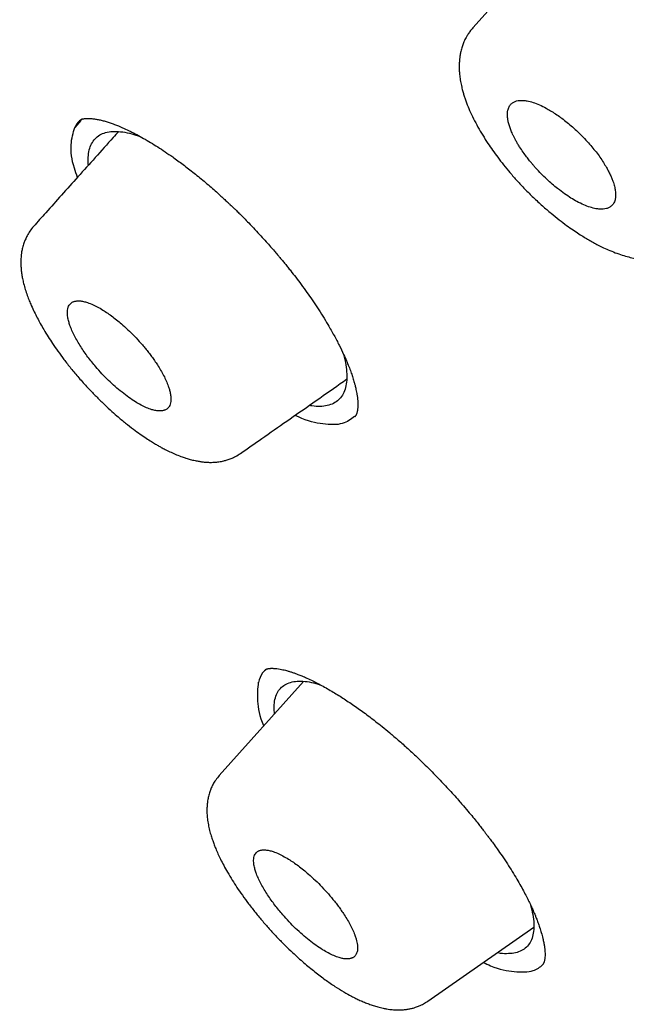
# Model space of a CAD drawing. Header units: millimetres. Extents: x 8 to 601, y 12 to 948.
# Tile 16 of 125: x 498 to 506, y 335 to 347. Entities that reach past the tile are written whole.
import ezdxf

# ---------------------------------------------------------------- set-up
doc = ezdxf.new("R2010")
doc.units = ezdxf.units.MM

msp = doc.modelspace()

# ---------------------------------------------------------------- linework, layer by layer
at = {"color": 7, "linetype": 'Continuous', "lineweight": 30}
for p, q in [((505.109, 348.575), (504.026, 347.367)), ((499.012, 346.114), (499.095, 346.215)), ((499.086, 346.202), (499.012, 346.114)), ((501.099, 342.007), (501.098, 342.007)), ((501.418, 339.284), (501.421, 339.285)), ((501.895, 339.132), (500.831, 337.945)), ((503.459, 335.102), (504.794, 336.036))]:
    msp.add_line(p, q, dxfattribs=at)
for points, knots in [([(546.31, 319.917), (546.414, 320.603), (546.621, 321.969), (546.63, 324.249), (546.489, 326.623), (546.21, 329.082), (545.791, 331.861), (545.206, 334.973), (544.448, 338.418), (543.505, 342.325), (542.383, 346.691), (541.162, 351.491), (539.875, 356.343), (538.436, 361.307), (537.042, 365.565), (535.764, 369.067), (534.688, 371.764), (533.463, 374.538), (532.048, 377.395), (530.493, 380.167), (528.807, 382.82), (527.026, 385.31), (525.063, 387.733), (522.988, 390.04), (520.858, 392.223), (518.345, 394.629), (515.447, 397.208), (512.175, 399.906), (508.912, 402.43), (505.667, 404.796), (502.447, 406.995), (499.265, 409.024), (496.13, 410.904), (493.032, 412.693), (489.945, 414.469), (486.867, 416.174), (483.815, 417.75), (480.813, 419.147), (477.885, 420.345), (475.044, 421.346), (472.303, 422.114), (469.989, 422.546), (468.089, 422.689), (466.567, 422.614), (465.194, 422.297), (464.031, 421.679), (463.132, 420.734), (462.45, 419.448), (461.999, 417.891), (461.884, 416.638), (461.829, 416.041)], [0, 0, 0, 0, 0.019898, 0.0396, 0.059164, 0.078622, 0.098012, 0.12334, 0.148581, 0.17373, 0.20787, 0.241963, 0.276211, 0.310624, 0.345209, 0.362608, 0.380134, 0.39781, 0.415671, 0.433755, 0.448995, 0.464411, 0.479836, 0.49507, 0.51012, 0.525029, 0.547188, 0.569187, 0.591087, 0.612948, 0.634795, 0.656565, 0.678193, 0.699626, 0.721058, 0.742686, 0.764457, 0.7863, 0.808166, 0.830063, 0.852062, 0.874222, 0.88913, 0.904182, 0.919413, 0.934843, 0.95025, 0.965501, 0.983579, 1, 1, 1, 1]), ([(544.101, 319.878), (544.186, 320.426), (544.357, 321.522), (544.405, 323.329), (544.343, 325.217), (544.175, 327.181), (543.925, 329.2), (543.545, 331.658), (542.994, 334.581), (542.241, 337.983), (541.364, 341.596), (540.38, 345.404), (539.346, 349.383), (538.284, 353.383), (537.143, 357.436), (535.878, 361.565), (534.681, 365.084), (533.614, 367.955), (532.744, 370.143), (531.787, 372.367), (530.725, 374.631), (529.537, 376.933), (528.317, 379.071), (527.089, 381.024), (525.891, 382.779), (524.595, 384.513), (523.059, 386.396), (521.273, 388.395), (519.254, 390.481), (517.052, 392.606), (514.679, 394.755), (512.145, 396.911), (509.6, 398.956), (507.056, 400.902), (504.307, 402.905), (501.364, 404.924), (498.239, 406.927), (495.143, 408.789), (492.07, 410.567), (489.007, 412.327), (485.964, 414.006), (482.962, 415.547), (480.214, 416.816), (477.723, 417.839), (475.479, 418.657), (473.301, 419.335), (471.201, 419.853), (469.312, 420.167), (467.644, 420.277), (466.197, 420.191), (465.011, 419.908), (464.08, 419.45), (463.376, 418.869), (462.806, 418.135), (462.314, 417.174), (461.937, 415.959), (461.7, 414.479), (461.609, 412.881), (461.637, 411.193), (461.761, 409.436), (462.028, 407.026), (462.513, 403.918), (463.277, 400.079), (464.173, 396.167), (465.154, 392.214), (466.166, 388.247), (467.144, 384.488), (468.132, 380.902), (469.144, 377.483), (470.265, 374.006), (471.363, 370.901), (472.399, 368.189), (473.336, 365.891), (474.36, 363.556), (475.474, 361.184), (476.317, 359.572), (476.739, 358.765)], [0, 0, 0, 0, 0.011709, 0.0234, 0.035079, 0.046745, 0.058401, 0.070053, 0.08835, 0.106637, 0.124908, 0.145647, 0.166375, 0.187119, 0.207887, 0.228673, 0.249479, 0.259892, 0.270315, 0.28075, 0.291198, 0.301658, 0.31213, 0.319994, 0.327864, 0.335737, 0.343609, 0.354092, 0.364563, 0.37502, 0.38755, 0.400066, 0.41258, 0.425091, 0.437599, 0.45323, 0.468841, 0.484431, 0.499999, 0.515569, 0.531166, 0.546782, 0.562408, 0.574915, 0.587424, 0.599934, 0.612454, 0.624987, 0.635443, 0.645912, 0.656393, 0.664263, 0.672136, 0.680006, 0.687871, 0.698343, 0.708803, 0.71925, 0.729685, 0.740108, 0.750521, 0.771326, 0.792113, 0.81288, 0.833624, 0.854353, 0.875091, 0.892532, 0.909986, 0.927451, 0.944927, 0.955919, 0.966921, 0.977933, 0.988958, 1, 1, 1, 1]), ([(492.139, 410.008), (492.234, 409.953), (492.422, 409.845), (492.696, 409.687), (492.957, 409.536), (493.206, 409.392), (493.44, 409.256), (493.66, 409.128), (493.867, 409.008), (494.06, 408.895), (494.243, 408.789), (494.413, 408.689), (494.572, 408.596), (494.718, 408.51), (494.853, 408.431), (494.981, 408.356), (495.107, 408.282), (495.37, 408.127), (495.773, 407.888), (496.32, 407.562), (497.019, 407.141), (497.867, 406.625), (498.864, 406.006), (499.696, 405.478), (500.363, 405.047), (500.865, 404.719), (501.373, 404.384), (501.889, 404.04), (502.417, 403.683), (502.834, 403.399), (503.136, 403.191), (503.319, 403.064), (503.504, 402.936), (503.691, 402.806), (503.88, 402.674), (504.068, 402.543), (504.251, 402.413), (504.429, 402.288), (504.598, 402.168), (504.758, 402.054), (504.907, 401.947), (505.044, 401.849), (505.175, 401.755), (505.313, 401.655), (505.465, 401.545), (505.636, 401.422), (505.817, 401.29), (506.009, 401.149), (506.212, 401), (506.519, 400.775), (506.923, 400.476), (507.399, 400.119), (507.85, 399.778), (508.279, 399.451), (508.706, 399.123), (509.276, 398.682), (509.987, 398.123), (510.668, 397.579), (511.179, 397.167), (511.523, 396.887), (511.876, 396.597), (512.185, 396.342), (512.449, 396.123), (512.663, 395.944), (512.875, 395.766), (513.079, 395.594), (513.268, 395.433), (513.442, 395.285), (513.601, 395.15), (513.745, 395.026), (513.881, 394.91), (514.017, 394.792), (514.163, 394.665), (514.323, 394.526), (514.5, 394.372), (514.695, 394.201), (514.905, 394.016), (515.195, 393.759), (515.556, 393.437), (515.978, 393.055), (516.386, 392.682), (516.784, 392.314), (517.175, 391.949), (517.622, 391.527), (518.125, 391.045), (518.683, 390.501), (519.238, 389.951), (519.789, 389.394), (520.336, 388.83), (520.839, 388.301), (521.299, 387.807), (521.718, 387.349), (522.133, 386.888), (522.543, 386.421), (522.95, 385.951), (523.345, 385.483), (523.729, 385.02), (524.1, 384.561), (524.464, 384.1), (524.823, 383.637), (525.175, 383.171), (525.523, 382.701), (525.869, 382.224), (526.155, 381.819), (526.383, 381.49), (526.555, 381.24), (526.722, 380.994), (526.88, 380.759), (527.026, 380.539), (527.159, 380.336), (527.27, 380.165), (527.36, 380.026), (527.432, 379.914), (527.503, 379.804), (527.576, 379.689), (527.655, 379.564), (527.742, 379.426), (527.835, 379.276), (527.941, 379.105), (528.059, 378.912), (528.188, 378.698), (528.321, 378.477), (528.478, 378.212), (528.654, 377.912), (528.858, 377.558), (529.065, 377.193), (529.275, 376.818), (529.498, 376.411), (529.735, 375.972), (529.984, 375.5), (530.223, 375.036), (530.489, 374.511), (530.779, 373.924), (531.091, 373.274), (531.394, 372.627), (531.688, 371.981), (531.912, 371.476), (532.073, 371.109), (532.172, 370.879), (532.272, 370.647), (532.371, 370.414), (532.47, 370.179), (532.567, 369.947), (532.66, 369.72), (532.746, 369.51), (532.825, 369.317), (532.896, 369.14), (532.964, 368.972), (533.028, 368.812), (533.09, 368.656), (533.153, 368.496), (533.223, 368.317), (533.301, 368.117), (533.387, 367.894), (533.478, 367.658), (533.57, 367.414), (533.663, 367.167), (533.797, 366.81), (533.967, 366.346), (534.167, 365.795), (534.354, 365.267), (534.53, 364.766), (534.7, 364.273), (534.866, 363.786), (535.082, 363.145), (535.344, 362.351), (535.668, 361.347), (536, 360.288), (536.339, 359.176), (536.675, 358.044), (537.008, 356.891), (537.339, 355.718), (537.662, 354.55), (537.977, 353.387), (538.354, 351.97), (538.789, 350.301), (539.283, 348.381), (539.675, 346.852), (539.968, 345.712), (540.161, 344.96), (540.353, 344.21), (540.544, 343.459), (540.734, 342.705), (540.888, 342.093), (541.005, 341.619), (541.088, 341.285), (541.172, 340.943), (541.241, 340.659), (541.295, 340.435), (541.335, 340.273), (541.373, 340.113), (541.41, 339.959), (541.445, 339.815), (541.476, 339.684), (541.504, 339.566), (541.529, 339.46), (541.552, 339.363), (541.574, 339.27), (541.596, 339.175), (541.619, 339.077), (541.644, 338.973), (541.67, 338.863), (541.697, 338.747), (541.725, 338.626), (541.755, 338.496), (541.787, 338.358), (541.82, 338.212), (541.869, 337.998), (541.932, 337.723), (542.006, 337.393), (542.076, 337.075), (542.144, 336.77), (542.208, 336.473), (542.299, 336.051), (542.415, 335.5), (542.57, 334.741), (542.734, 333.907), (542.903, 333), (543.061, 332.101), (543.208, 331.21), (543.341, 330.327), (543.433, 329.654), (543.494, 329.183), (543.527, 328.912), (543.559, 328.642), (543.59, 328.372), (543.619, 328.101), (543.65, 327.794), (543.684, 327.448), (543.71, 327.145), (543.729, 326.915), (543.74, 326.766), (543.75, 326.624), (543.759, 326.498), (543.767, 326.387), (543.773, 326.289), (543.779, 326.197), (543.784, 326.113), (543.788, 326.032), (543.793, 325.945), (543.798, 325.848), (543.803, 325.738), (543.809, 325.618), (543.814, 325.489), (543.819, 325.351), (543.824, 325.205), (543.829, 325.055), (543.832, 324.905), (543.835, 324.757), (543.837, 324.611), (543.839, 324.409), (543.839, 324.153), (543.836, 323.845), (543.829, 323.538), (543.82, 323.288), (543.81, 323.092), (543.802, 322.953), (543.794, 322.813), (543.785, 322.692), (543.778, 322.595), (543.772, 322.523), (543.767, 322.459), (543.762, 322.404), (543.758, 322.358), (543.754, 322.321), (543.751, 322.29), (543.749, 322.259), (543.745, 322.225), (543.741, 322.184), (543.736, 322.139), (543.731, 322.085), (543.724, 322.023), (543.715, 321.95), (543.705, 321.866), (543.693, 321.773), (543.68, 321.669), (543.664, 321.556), (543.645, 321.433), (543.624, 321.3), (543.6, 321.158), (543.572, 321.008), (543.542, 320.851), (543.507, 320.686), (543.468, 320.513), (543.439, 320.396), (543.424, 320.336)], [0, 0, 0, 0, 0.002938, 0.005744, 0.008416, 0.010954, 0.01336, 0.015593, 0.017697, 0.019674, 0.021521, 0.023275, 0.024894, 0.026381, 0.027734, 0.029011, 0.030294, 0.031584, 0.037035, 0.042605, 0.048243, 0.05831, 0.068375, 0.07844, 0.083473, 0.088505, 0.093571, 0.098743, 0.104025, 0.109422, 0.111232, 0.113057, 0.114897, 0.116752, 0.118621, 0.120505, 0.122344, 0.12408, 0.125789, 0.127385, 0.128868, 0.130239, 0.131503, 0.132795, 0.134387, 0.136086, 0.137893, 0.139807, 0.141828, 0.143949, 0.14894, 0.153834, 0.158122, 0.162355, 0.166586, 0.170816, 0.179275, 0.187729, 0.191056, 0.194457, 0.197959, 0.201564, 0.203665, 0.205798, 0.20795, 0.209988, 0.211882, 0.213599, 0.215177, 0.216614, 0.217911, 0.219231, 0.22069, 0.222288, 0.224025, 0.225993, 0.228114, 0.230325, 0.234713, 0.23896, 0.243065, 0.247039, 0.250986, 0.254935, 0.260647, 0.26636, 0.272072, 0.277784, 0.283494, 0.289203, 0.293688, 0.298176, 0.302666, 0.307161, 0.311663, 0.316169, 0.320461, 0.324745, 0.329025, 0.333302, 0.337578, 0.341862, 0.346212, 0.350639, 0.352896, 0.355173, 0.357442, 0.359577, 0.361563, 0.363399, 0.365086, 0.366159, 0.367161, 0.368103, 0.369121, 0.370252, 0.371497, 0.372855, 0.374326, 0.37614, 0.378098, 0.380157, 0.382191, 0.385316, 0.388358, 0.391872, 0.395271, 0.398605, 0.403002, 0.407324, 0.411572, 0.415796, 0.421831, 0.427868, 0.433908, 0.439951, 0.446025, 0.448184, 0.450361, 0.452558, 0.454773, 0.457007, 0.459253, 0.461425, 0.463497, 0.465273, 0.466968, 0.468582, 0.470116, 0.471579, 0.473103, 0.474728, 0.47675, 0.47891, 0.481208, 0.483611, 0.486014, 0.488411, 0.494028, 0.499591, 0.504631, 0.509572, 0.51442, 0.519241, 0.524064, 0.533537, 0.54301, 0.554287, 0.565565, 0.576843, 0.588926, 0.60101, 0.613094, 0.625177, 0.63726, 0.657399, 0.677538, 0.697679, 0.70559, 0.713502, 0.721413, 0.729324, 0.737258, 0.74531, 0.748786, 0.752327, 0.755962, 0.759692, 0.761397, 0.763122, 0.764863, 0.766526, 0.768057, 0.769455, 0.770721, 0.771855, 0.772858, 0.773836, 0.774846, 0.775887, 0.776994, 0.77821, 0.779421, 0.780722, 0.782116, 0.7836, 0.785176, 0.786826, 0.790513, 0.794075, 0.797511, 0.800821, 0.804011, 0.807169, 0.814613, 0.822056, 0.832126, 0.842195, 0.852263, 0.862331, 0.872398, 0.882466, 0.885623, 0.88878, 0.891937, 0.895094, 0.898271, 0.901536, 0.905986, 0.910596, 0.912451, 0.914274, 0.915988, 0.91759, 0.918864, 0.920057, 0.921171, 0.922206, 0.923162, 0.924138, 0.92539, 0.926753, 0.928227, 0.929812, 0.931544, 0.933391, 0.935293, 0.937177, 0.939044, 0.940894, 0.942728, 0.94675, 0.950689, 0.954666, 0.958762, 0.960602, 0.962465, 0.964352, 0.966249, 0.967345, 0.968329, 0.969199, 0.969957, 0.970603, 0.971091, 0.971487, 0.971883, 0.97236, 0.972915, 0.97355, 0.974265, 0.975148, 0.976173, 0.977347, 0.97867, 0.980144, 0.981767, 0.983541, 0.985466, 0.987542, 0.989769, 0.992105, 0.994588, 0.997219, 1, 1, 1, 1]), ([(504.593, 348.686), (504.596, 348.688), (504.601, 348.693), (504.609, 348.698), (504.616, 348.702), (504.623, 348.706), (504.629, 348.709), (504.638, 348.713), (504.648, 348.717), (504.66, 348.721), (504.672, 348.724), (504.684, 348.727), (504.699, 348.73), (504.722, 348.733), (504.749, 348.736), (504.779, 348.737), (504.813, 348.736), (504.86, 348.733), (504.926, 348.725), (505, 348.711), (505.075, 348.691), (505.147, 348.67), (505.207, 348.65), (505.254, 348.632), (505.29, 348.618), (505.325, 348.604), (505.359, 348.59), (505.397, 348.573), (505.446, 348.551), (505.508, 348.521), (505.587, 348.482), (505.679, 348.432), (505.782, 348.373), (505.894, 348.304), (506.016, 348.224), (506.15, 348.13), (506.295, 348.022), (506.441, 347.906), (506.587, 347.783), (506.731, 347.656), (506.866, 347.529), (506.992, 347.405), (507.107, 347.286), (507.223, 347.161), (507.297, 347.075), (507.335, 347.031)], [0, 0, 0, 0, 0.019403, 0.03515, 0.047217, 0.055738, 0.064184, 0.074003, 0.087352, 0.101265, 0.112583, 0.121161, 0.133527, 0.149864, 0.169799, 0.188254, 0.203701, 0.228512, 0.259996, 0.292912, 0.321555, 0.347582, 0.371724, 0.384376, 0.396394, 0.407778, 0.418525, 0.42994, 0.443985, 0.463942, 0.487586, 0.514922, 0.545959, 0.577399, 0.611931, 0.649575, 0.690343, 0.73424, 0.773207, 0.814328, 0.857583, 0.891417, 0.926431, 0.962624, 1, 1, 1, 1]), ([(504.027, 347.367), (504.014, 347.353), (503.992, 347.326), (503.964, 347.285), (503.944, 347.25), (503.926, 347.216), (503.908, 347.176), (503.891, 347.128), (503.876, 347.075), (503.866, 347.024), (503.86, 346.975), (503.856, 346.927), (503.855, 346.875), (503.856, 346.821), (503.862, 346.76), (503.871, 346.694), (503.885, 346.627), (503.9, 346.569), (503.914, 346.519), (503.93, 346.472), (503.953, 346.408), (503.987, 346.325), (504.035, 346.224), (504.09, 346.119), (504.151, 346.015), (504.213, 345.918), (504.277, 345.825), (504.342, 345.735), (504.415, 345.641), (504.496, 345.542), (504.586, 345.44), (504.684, 345.335), (504.791, 345.229), (504.902, 345.127), (505.011, 345.033), (505.112, 344.951), (505.205, 344.881), (505.288, 344.823), (505.361, 344.774), (505.427, 344.732), (505.488, 344.696), (505.547, 344.662), (505.609, 344.629), (505.678, 344.595), (505.758, 344.56), (505.843, 344.526), (505.928, 344.498), (506.012, 344.475), (506.095, 344.457), (506.163, 344.448), (506.217, 344.444), (506.256, 344.442), (506.294, 344.442), (506.328, 344.443), (506.358, 344.445), (506.391, 344.449), (506.427, 344.454), (506.466, 344.462), (506.504, 344.472), (506.536, 344.482), (506.562, 344.492), (506.588, 344.502), (506.619, 344.517), (506.659, 344.538), (506.687, 344.556), (506.702, 344.566)], [0, 0, 0, 0, 0.014094, 0.025905, 0.035401, 0.042565, 0.052645, 0.066376, 0.081327, 0.093985, 0.105716, 0.11833, 0.130974, 0.144451, 0.159224, 0.176941, 0.194618, 0.208801, 0.219794, 0.231063, 0.243734, 0.266913, 0.292032, 0.316738, 0.341039, 0.364961, 0.384925, 0.405981, 0.428231, 0.451695, 0.476407, 0.502419, 0.529684, 0.557892, 0.584498, 0.608771, 0.630729, 0.650381, 0.667733, 0.682794, 0.696867, 0.710883, 0.724944, 0.741106, 0.76026, 0.781807, 0.80292, 0.823259, 0.843701, 0.864862, 0.874363, 0.884152, 0.893966, 0.902581, 0.909835, 0.91715, 0.92666, 0.936816, 0.946829, 0.955194, 0.961893, 0.967717, 0.975845, 0.986607, 1, 1, 1, 1]), ([(505.339, 345.18), (505.368, 345.166), (505.425, 345.136), (505.505, 345.107), (505.572, 345.089), (505.627, 345.083), (505.672, 345.083), (505.712, 345.09), (505.749, 345.104), (505.782, 345.128), (505.808, 345.164), (505.822, 345.207), (505.828, 345.254), (505.826, 345.295), (505.821, 345.33), (505.815, 345.358), (505.808, 345.387), (505.798, 345.421), (505.784, 345.459), (505.764, 345.505), (505.74, 345.555), (505.71, 345.611), (505.673, 345.672), (505.63, 345.737), (505.58, 345.804), (505.527, 345.871), (505.467, 345.939), (505.403, 346.007), (505.335, 346.073), (505.267, 346.134), (505.2, 346.19), (505.134, 346.241), (505.07, 346.285), (505.008, 346.324), (504.94, 346.364), (504.865, 346.4), (504.785, 346.431), (504.718, 346.448), (504.663, 346.455), (504.618, 346.455), (504.578, 346.448), (504.542, 346.434), (504.509, 346.411), (504.483, 346.376), (504.468, 346.334), (504.463, 346.288), (504.464, 346.249), (504.468, 346.217), (504.472, 346.195), (504.477, 346.171), (504.484, 346.147), (504.492, 346.122), (504.5, 346.097), (504.51, 346.072), (504.522, 346.044), (504.536, 346.013), (504.552, 345.981), (504.571, 345.946), (504.592, 345.908), (504.622, 345.86), (504.659, 345.804), (504.702, 345.745), (504.735, 345.703), (504.757, 345.675), (504.771, 345.659), (504.784, 345.644), (504.795, 345.631), (504.805, 345.62), (504.813, 345.61), (504.84, 345.58), (504.888, 345.529), (504.958, 345.461), (505.027, 345.399), (505.102, 345.337), (505.181, 345.278), (505.263, 345.223), (505.314, 345.194), (505.339, 345.18)], [0, 0, 0, 0, 0.02129, 0.042406, 0.06335, 0.078951, 0.094455, 0.109864, 0.125178, 0.144458, 0.164351, 0.18486, 0.200651, 0.216789, 0.22499, 0.233279, 0.241655, 0.250117, 0.260847, 0.27246, 0.284956, 0.298336, 0.312598, 0.328222, 0.343847, 0.359471, 0.375096, 0.392275, 0.40901, 0.425302, 0.44115, 0.456556, 0.471519, 0.486038, 0.500116, 0.521059, 0.541952, 0.562794, 0.578398, 0.593976, 0.609526, 0.62505, 0.64379, 0.663361, 0.683765, 0.699619, 0.715943, 0.722606, 0.729344, 0.736158, 0.743047, 0.750011, 0.756297, 0.76302, 0.770181, 0.777778, 0.785812, 0.794283, 0.803192, 0.812537, 0.828414, 0.842109, 0.853621, 0.857887, 0.861752, 0.865215, 0.868277, 0.870938, 0.873198, 0.875056, 0.892898, 0.910104, 0.926676, 0.942613, 0.962869, 0.981998, 1, 1, 1, 1]), ([(499.097, 346.215), (499.088, 346.209), (499.05, 346.185), (499.028, 346.145), (499.012, 346.114)], [0, 0, 0, 0, 0.238058, 1, 1, 1, 1]), ([(499.08, 346.206), (499.082, 346.207), (499.085, 346.21), (499.089, 346.212), (499.093, 346.213), (499.096, 346.215), (499.099, 346.216), (499.101, 346.217), (499.102, 346.217), (499.103, 346.217), (499.102, 346.217), (499.104, 346.218), (499.109, 346.22), (499.12, 346.222), (499.134, 346.224), (499.151, 346.226), (499.166, 346.227), (499.178, 346.227), (499.189, 346.227), (499.202, 346.227), (499.218, 346.226), (499.244, 346.223), (499.282, 346.218), (499.331, 346.208), (499.381, 346.196), (499.431, 346.181), (499.475, 346.166), (499.511, 346.153), (499.538, 346.143), (499.566, 346.132), (499.597, 346.118), (499.645, 346.097), (499.71, 346.066), (499.792, 346.024), (499.878, 345.977), (499.967, 345.925), (500.057, 345.868), (500.15, 345.807), (500.256, 345.734), (500.378, 345.645), (500.516, 345.538), (500.635, 345.441), (500.728, 345.36), (500.793, 345.303), (500.851, 345.251), (500.9, 345.206), (500.939, 345.17), (500.969, 345.141), (500.994, 345.118), (501.019, 345.094), (501.051, 345.063), (501.093, 345.021), (501.145, 344.969), (501.209, 344.904), (501.281, 344.828), (501.355, 344.749), (501.421, 344.676), (501.477, 344.613), (501.524, 344.558), (501.563, 344.512), (501.597, 344.472), (501.629, 344.434), (501.662, 344.394), (501.697, 344.351), (501.742, 344.295), (501.798, 344.222), (501.866, 344.132), (501.935, 344.037), (502.004, 343.939), (502.071, 343.839), (502.137, 343.734), (502.208, 343.618), (502.278, 343.494), (502.344, 343.369), (502.395, 343.263), (502.434, 343.174), (502.465, 343.101), (502.49, 343.034), (502.508, 342.981), (502.521, 342.942), (502.529, 342.914), (502.535, 342.892), (502.541, 342.873), (502.546, 342.852), (502.552, 342.825), (502.559, 342.794), (502.566, 342.757), (502.57, 342.732), (502.572, 342.719)], [0, 0, 0, 0, 0.016422, 0.029615, 0.039549, 0.045893, 0.049849, 0.053529, 0.057153, 0.060722, 0.064251, 0.068071, 0.074084, 0.081014, 0.088884, 0.096451, 0.103784, 0.109288, 0.113666, 0.119136, 0.125869, 0.13387, 0.150605, 0.167346, 0.18302, 0.197614, 0.210695, 0.219067, 0.225698, 0.231999, 0.239643, 0.248637, 0.26605, 0.284606, 0.303136, 0.321638, 0.340108, 0.358571, 0.377465, 0.403021, 0.429554, 0.45706, 0.470368, 0.483031, 0.494043, 0.503401, 0.511102, 0.516664, 0.520854, 0.525038, 0.531201, 0.539361, 0.549519, 0.561677, 0.57732, 0.592699, 0.606235, 0.617926, 0.62777, 0.636194, 0.642878, 0.649711, 0.656981, 0.66469, 0.672937, 0.687398, 0.703698, 0.72183, 0.738726, 0.756952, 0.776512, 0.796665, 0.822463, 0.846995, 0.870255, 0.886862, 0.902748, 0.917912, 0.931489, 0.939275, 0.946053, 0.95185, 0.955642, 0.961139, 0.968333, 0.977216, 0.987776, 1, 1, 1, 1]), ([(499.046, 345.484), (499.032, 345.523), (498.974, 345.681), (498.951, 345.907), (498.991, 346.045), (499.012, 346.114)], [0, 0, 0, 0, 0.139102, 0.568436, 1, 1, 1, 1]), ([(499.562, 346.06), (499.539, 346.035), (499.442, 345.926), (499.272, 345.737), (499.055, 345.495), (498.848, 345.264), (498.661, 345.055), (498.543, 344.923), (498.491, 344.866)], [0, 0, 0, 0, 0.063247, 0.274679, 0.477203, 0.670824, 0.855543, 1, 1, 1, 1]), ([(499.183, 345.638), (499.182, 345.645), (499.177, 345.69), (499.181, 345.763), (499.198, 345.853), (499.231, 345.927), (499.278, 345.987), (499.341, 346.031), (499.419, 346.057), (499.51, 346.067), (499.614, 346.059), (499.722, 346.038), (499.8, 346.012), (499.836, 346)], [0, 0, 0, 0, 0.017974, 0.117337, 0.216828, 0.316475, 0.416334, 0.516517, 0.616764, 0.716668, 0.816347, 0.915861, 1, 1, 1, 1]), ([(498.493, 344.866), (498.476, 344.847), (498.446, 344.81), (498.412, 344.753), (498.388, 344.702), (498.368, 344.651), (498.353, 344.6), (498.342, 344.547), (498.336, 344.502), (498.333, 344.461), (498.331, 344.42), (498.332, 344.374), (498.336, 344.32), (498.342, 344.265), (498.353, 344.206), (498.367, 344.142), (498.387, 344.072), (498.411, 344), (498.437, 343.932), (498.466, 343.863), (498.5, 343.79), (498.538, 343.715), (498.578, 343.64), (498.623, 343.561), (498.675, 343.476), (498.734, 343.386), (498.8, 343.291), (498.876, 343.187), (498.964, 343.074), (499.065, 342.955), (499.167, 342.841), (499.268, 342.736), (499.362, 342.643), (499.454, 342.556), (499.55, 342.471), (499.648, 342.389), (499.746, 342.313), (499.833, 342.25), (499.908, 342.198), (499.973, 342.156), (500.026, 342.124), (500.071, 342.098), (500.115, 342.074), (500.166, 342.047), (500.227, 342.018), (500.295, 341.988), (500.357, 341.964), (500.415, 341.944), (500.469, 341.929), (500.524, 341.915), (500.574, 341.906), (500.621, 341.899), (500.669, 341.894), (500.723, 341.892), (500.775, 341.894), (500.821, 341.899), (500.858, 341.905), (500.893, 341.912), (500.934, 341.923), (500.984, 341.941), (501.042, 341.968), (501.079, 341.992), (501.099, 342.005)], [0, 0, 0, 0, 0.018894, 0.035196, 0.048846, 0.059824, 0.074995, 0.088767, 0.100739, 0.110456, 0.120164, 0.13275, 0.146309, 0.161653, 0.175431, 0.191854, 0.210889, 0.229232, 0.245878, 0.260988, 0.280656, 0.298773, 0.315526, 0.334012, 0.355447, 0.375577, 0.397785, 0.422101, 0.448549, 0.47696, 0.507333, 0.531436, 0.556085, 0.579393, 0.601233, 0.628075, 0.652323, 0.673974, 0.692983, 0.70928, 0.72288, 0.733792, 0.743909, 0.756271, 0.772816, 0.790566, 0.808858, 0.821279, 0.835589, 0.851093, 0.864617, 0.875312, 0.887348, 0.901256, 0.915595, 0.92774, 0.936117, 0.943929, 0.954124, 0.966884, 0.982192, 1, 1, 1, 1]), ([(499.775, 342.655), (499.799, 342.641), (499.848, 342.612), (499.918, 342.579), (499.98, 342.556), (500.034, 342.544), (500.069, 342.54), (500.095, 342.541), (500.111, 342.542), (500.126, 342.545), (500.14, 342.549), (500.155, 342.555), (500.171, 342.565), (500.188, 342.579), (500.203, 342.598), (500.215, 342.625), (500.222, 342.655), (500.224, 342.685), (500.223, 342.712), (500.22, 342.739), (500.215, 342.765), (500.21, 342.789), (500.204, 342.812), (500.197, 342.832), (500.185, 342.867), (500.165, 342.917), (500.133, 342.985), (500.095, 343.053), (500.056, 343.116), (500.018, 343.174), (499.98, 343.226), (499.942, 343.277), (499.904, 343.325), (499.852, 343.387), (499.785, 343.461), (499.702, 343.545), (499.624, 343.617), (499.553, 343.678), (499.489, 343.728), (499.426, 343.773), (499.361, 343.816), (499.293, 343.855), (499.223, 343.889), (499.161, 343.911), (499.108, 343.924), (499.073, 343.928), (499.05, 343.928), (499.036, 343.927), (499.023, 343.925), (499.01, 343.923), (498.998, 343.919), (498.986, 343.914), (498.971, 343.905), (498.955, 343.892), (498.94, 343.873), (498.927, 343.846), (498.92, 343.815), (498.918, 343.783), (498.919, 343.754), (498.923, 343.725), (498.928, 343.697), (498.935, 343.669), (498.942, 343.644), (498.955, 343.606), (498.975, 343.555), (499.007, 343.488), (499.044, 343.421), (499.085, 343.353), (499.129, 343.286), (499.176, 343.221), (499.225, 343.158), (499.284, 343.087), (499.354, 343.009), (499.436, 342.925), (499.521, 342.846), (499.607, 342.774), (499.693, 342.709), (499.748, 342.673), (499.775, 342.655)], [0, 0, 0, 0, 0.018617, 0.038114, 0.058493, 0.07436, 0.090724, 0.097411, 0.104178, 0.111024, 0.117951, 0.124956, 0.134645, 0.145741, 0.158244, 0.172155, 0.187472, 0.197965, 0.207693, 0.216656, 0.224854, 0.232287, 0.238955, 0.244858, 0.249996, 0.267643, 0.284711, 0.3012, 0.317109, 0.32942, 0.341361, 0.352932, 0.364132, 0.374962, 0.395904, 0.416794, 0.437634, 0.453238, 0.468815, 0.484367, 0.499894, 0.518311, 0.537692, 0.558038, 0.573936, 0.590379, 0.595983, 0.601648, 0.607373, 0.613159, 0.619005, 0.624912, 0.633468, 0.643997, 0.656499, 0.670972, 0.687416, 0.698482, 0.708836, 0.718476, 0.727402, 0.735616, 0.743116, 0.749903, 0.767135, 0.783906, 0.800214, 0.816061, 0.831447, 0.846373, 0.860838, 0.874843, 0.895594, 0.916386, 0.93722, 0.9581, 0.979026, 1, 1, 1, 1]), ([(502.395, 343.262), (502.396, 343.258), (502.412, 343.208), (502.428, 343.121), (502.442, 343.005), (502.439, 342.902), (502.42, 342.812), (502.386, 342.737), (502.338, 342.677), (502.274, 342.633), (502.196, 342.605), (502.104, 342.595), (502.026, 342.597), (501.976, 342.608), (501.964, 342.61)], [0, 0, 0, 0, 0.008185, 0.104952, 0.201522, 0.297952, 0.394269, 0.490487, 0.58664, 0.682795, 0.778974, 0.875163, 0.971431, 1, 1, 1, 1]), ([(501.1, 342.005), (501.19, 342.068), (501.384, 342.204), (501.688, 342.416), (502.017, 342.647), (502.269, 342.823), (502.41, 342.922), (502.437, 342.941)], [0, 0, 0, 0, 0.199766, 0.434262, 0.680982, 0.93993, 1, 1, 1, 1]), ([(502.572, 342.719), (502.574, 342.704), (502.577, 342.676), (502.579, 342.64), (502.579, 342.612), (502.578, 342.591), (502.577, 342.575), (502.575, 342.564), (502.574, 342.556), (502.573, 342.549), (502.572, 342.541), (502.57, 342.532), (502.568, 342.523), (502.565, 342.513), (502.562, 342.505), (502.559, 342.496), (502.555, 342.488), (502.551, 342.481), (502.546, 342.473), (502.542, 342.469), (502.54, 342.466)], [0, 0, 0, 0, 0.092513, 0.172233, 0.239336, 0.29396, 0.336216, 0.366187, 0.389957, 0.416003, 0.444374, 0.475059, 0.516542, 0.561104, 0.608688, 0.65947, 0.72159, 0.799178, 0.892038, 1, 1, 1, 1]), ([(502.538, 342.471), (502.491, 342.436), (502.392, 342.361), (502.145, 342.367), (501.935, 342.412), (501.802, 342.479), (501.787, 342.486)], [0, 0, 0, 0, 0.300519, 0.630405, 0.96069, 1, 1, 1, 1]), ([(501.433, 339.287), (501.413, 339.273), (501.36, 339.234), (501.339, 339.162), (501.327, 339.117)], [0, 0, 0, 0, 0.377932, 1, 1, 1, 1]), ([(501.42, 339.285), (501.423, 339.286), (501.427, 339.288), (501.435, 339.291), (501.443, 339.292), (501.45, 339.294), (501.457, 339.295), (501.464, 339.296), (501.472, 339.296), (501.48, 339.297), (501.492, 339.297), (501.507, 339.297), (501.53, 339.296), (501.548, 339.294), (501.559, 339.293)], [0, 0, 0, 0, 0.150024, 0.274245, 0.372695, 0.445267, 0.494421, 0.541141, 0.59007, 0.641231, 0.69723, 0.774098, 0.874862, 1, 1, 1, 1]), ([(501.559, 339.293), (501.572, 339.291), (501.596, 339.288), (501.632, 339.281), (501.663, 339.273), (501.688, 339.266), (501.709, 339.26), (501.728, 339.254), (501.753, 339.246), (501.784, 339.236), (501.826, 339.22), (501.877, 339.2), (501.939, 339.173), (502.01, 339.139), (502.084, 339.101), (502.158, 339.061), (502.23, 339.02), (502.324, 338.964), (502.44, 338.89), (502.582, 338.792), (502.704, 338.704), (502.805, 338.626), (502.888, 338.56), (502.984, 338.481), (503.092, 338.389), (503.213, 338.282), (503.297, 338.203), (503.341, 338.161)], [0, 0, 0, 0, 0.038244, 0.070227, 0.09594, 0.115365, 0.129586, 0.143343, 0.157182, 0.182772, 0.209759, 0.240686, 0.280747, 0.324806, 0.367718, 0.408922, 0.448411, 0.486175, 0.558031, 0.629738, 0.701731, 0.737905, 0.777965, 0.824138, 0.876474, 0.935053, 1, 1, 1, 1]), ([(501.53, 338.725), (501.528, 338.738), (501.521, 338.788), (501.525, 338.863), (501.542, 338.949), (501.577, 339.018), (501.627, 339.072), (501.691, 339.11), (501.769, 339.132), (501.86, 339.138), (501.964, 339.127), (502.046, 339.11), (502.096, 339.093), (502.105, 339.09)], [0, 0, 0, 0, 0.034956, 0.140007, 0.245355, 0.350746, 0.455912, 0.560933, 0.665831, 0.770593, 0.875202, 0.979663, 1, 1, 1, 1]), ([(501.324, 339.121), (501.316, 339.046), (501.301, 338.894), (501.338, 338.694), (501.39, 338.572), (501.391, 338.57)], [0, 0, 0, 0, 0.4950339, 0.9907619, 1, 1, 1, 1]), ([(503.341, 338.161), (503.388, 338.116), (503.481, 338.026), (503.618, 337.886), (503.752, 337.743), (503.838, 337.646), (503.88, 337.597)], [0, 0, 0, 0, 0.250457, 0.499836, 0.749307, 1, 1, 1, 1]), ([(500.832, 337.947), (500.817, 337.928), (500.788, 337.893), (500.755, 337.84), (500.733, 337.794), (500.718, 337.757), (500.708, 337.726), (500.7, 337.698), (500.691, 337.661), (500.683, 337.616), (500.678, 337.565), (500.676, 337.515), (500.677, 337.46), (500.683, 337.398), (500.694, 337.328), (500.709, 337.256), (500.728, 337.19), (500.748, 337.13), (500.767, 337.076), (500.789, 337.02), (500.816, 336.959), (500.849, 336.889), (500.889, 336.811), (500.938, 336.724), (500.993, 336.631), (501.056, 336.534), (501.124, 336.434), (501.202, 336.328), (501.288, 336.218), (501.379, 336.109), (501.471, 336.003), (501.566, 335.902), (501.661, 335.805), (501.771, 335.699), (501.896, 335.587), (502.034, 335.473), (502.165, 335.373), (502.287, 335.289), (502.398, 335.22), (502.484, 335.172), (502.552, 335.137), (502.606, 335.112), (502.661, 335.088), (502.716, 335.066), (502.773, 335.047), (502.834, 335.028), (502.891, 335.014), (502.941, 335.004), (502.979, 334.999), (503.011, 334.995), (503.044, 334.993), (503.084, 334.991), (503.13, 334.992), (503.178, 334.996), (503.223, 335.003), (503.265, 335.013), (503.309, 335.025), (503.355, 335.043), (503.407, 335.068), (503.442, 335.09), (503.46, 335.102)], [0, 0, 0, 0, 0.018101, 0.033363, 0.045654, 0.054977, 0.062358, 0.069828, 0.077443, 0.091113, 0.104608, 0.11707, 0.129066, 0.146727, 0.16643, 0.184941, 0.202248, 0.217769, 0.231392, 0.243379, 0.260099, 0.277245, 0.296041, 0.317339, 0.341137, 0.36288, 0.386359, 0.411573, 0.438042, 0.464108, 0.489655, 0.514698, 0.539244, 0.563307, 0.598499, 0.632619, 0.665456, 0.695857, 0.72367, 0.74892, 0.762396, 0.776226, 0.790562, 0.805299, 0.820042, 0.835421, 0.853516, 0.865134, 0.875209, 0.883252, 0.890224, 0.90021, 0.913329, 0.925996, 0.937302, 0.947917, 0.957856, 0.969862, 0.983922, 1, 1, 1, 1]), ([(503.877, 337.6), (503.888, 337.587), (503.924, 337.547), (503.979, 337.481), (504.04, 337.407), (504.09, 337.345), (504.132, 337.292), (504.164, 337.251), (504.187, 337.221), (504.203, 337.199), (504.222, 337.174), (504.249, 337.139), (504.288, 337.085), (504.338, 337.015), (504.399, 336.928), (504.462, 336.833), (504.524, 336.735), (504.581, 336.642), (504.631, 336.555), (504.674, 336.476), (504.71, 336.407), (504.742, 336.343), (504.769, 336.284), (504.792, 336.233), (504.811, 336.189), (504.829, 336.143), (504.849, 336.091), (504.871, 336.029), (504.892, 335.962), (504.909, 335.898), (504.921, 335.842), (504.929, 335.797), (504.934, 335.757), (504.937, 335.721), (504.938, 335.687), (504.937, 335.657), (504.934, 335.633), (504.93, 335.615), (504.927, 335.604), (504.925, 335.596), (504.923, 335.59), (504.92, 335.584), (504.918, 335.579), (504.915, 335.574), (504.912, 335.57), (504.909, 335.567), (504.908, 335.566)], [0, 0, 0, 0, 0.013093, 0.042112, 0.067171, 0.088281, 0.10545, 0.120606, 0.130328, 0.135889, 0.142399, 0.155621, 0.172495, 0.197331, 0.227309, 0.262403, 0.296171, 0.330531, 0.362154, 0.391054, 0.417262, 0.440797, 0.465097, 0.485673, 0.50261, 0.519438, 0.543368, 0.570603, 0.602369, 0.638662, 0.667419, 0.693382, 0.716582, 0.740587, 0.76893, 0.797309, 0.822974, 0.845868, 0.867054, 0.879726, 0.893065, 0.907289, 0.925438, 0.94845, 0.976283, 1, 1, 1, 1]), ([(502.134, 335.751), (502.158, 335.737), (502.207, 335.707), (502.278, 335.674), (502.339, 335.651), (502.392, 335.638), (502.427, 335.634), (502.452, 335.635), (502.467, 335.636), (502.482, 335.638), (502.496, 335.642), (502.509, 335.647), (502.522, 335.654), (502.534, 335.663), (502.545, 335.674), (502.555, 335.688), (502.564, 335.705), (502.57, 335.726), (502.575, 335.753), (502.576, 335.787), (502.571, 335.826), (502.565, 335.856), (502.559, 335.877), (502.556, 335.89), (502.552, 335.902), (502.548, 335.913), (502.545, 335.923), (502.542, 335.931), (502.532, 335.957), (502.513, 336.003), (502.479, 336.071), (502.44, 336.139), (502.4, 336.202), (502.361, 336.259), (502.323, 336.311), (502.285, 336.36), (502.246, 336.408), (502.194, 336.468), (502.127, 336.542), (502.043, 336.626), (501.964, 336.698), (501.893, 336.758), (501.829, 336.808), (501.766, 336.853), (501.7, 336.895), (501.632, 336.935), (501.562, 336.969), (501.501, 336.992), (501.448, 337.005), (501.413, 337.009), (501.388, 337.009), (501.372, 337.008), (501.358, 337.005), (501.343, 337.002), (501.329, 336.996), (501.313, 336.987), (501.298, 336.974), (501.283, 336.955), (501.272, 336.929), (501.266, 336.899), (501.265, 336.867), (501.267, 336.837), (501.272, 336.808), (501.278, 336.78), (501.285, 336.753), (501.293, 336.729), (501.306, 336.694), (501.327, 336.644), (501.36, 336.577), (501.398, 336.51), (501.44, 336.443), (501.485, 336.377), (501.533, 336.313), (501.582, 336.251), (501.641, 336.181), (501.711, 336.103), (501.794, 336.019), (501.88, 335.941), (501.966, 335.869), (502.051, 335.804), (502.106, 335.769), (502.134, 335.751)], [0, 0, 0, 0, 0.018836, 0.038464, 0.058886, 0.074728, 0.091018, 0.097662, 0.104378, 0.111166, 0.118026, 0.124957, 0.132185, 0.13998, 0.148344, 0.157276, 0.166776, 0.176845, 0.187482, 0.203024, 0.216517, 0.227962, 0.23224, 0.236141, 0.239666, 0.242815, 0.245586, 0.247981, 0.25, 0.267875, 0.285105, 0.301691, 0.317632, 0.329922, 0.341801, 0.353267, 0.364321, 0.374964, 0.39603, 0.416994, 0.437858, 0.453447, 0.468981, 0.484464, 0.499894, 0.518569, 0.538104, 0.558501, 0.57437, 0.590726, 0.597408, 0.604167, 0.611005, 0.61792, 0.624914, 0.634462, 0.645486, 0.657988, 0.671965, 0.68742, 0.699219, 0.710061, 0.719946, 0.728872, 0.736841, 0.743852, 0.749906, 0.767343, 0.78426, 0.800655, 0.816531, 0.831887, 0.846724, 0.861043, 0.874843, 0.8957, 0.916555, 0.93741, 0.958268, 0.97913, 1, 1, 1, 1]), ([(492.522, 336.443), (492.611, 336.324), (492.783, 336.093), (493.034, 335.755), (493.27, 335.436), (493.491, 335.137), (493.698, 334.856), (493.891, 334.594), (494.069, 334.351), (494.233, 334.127), (494.382, 333.923), (494.517, 333.737), (494.639, 333.57), (494.746, 333.423), (494.839, 333.294), (494.913, 333.191), (494.971, 333.111), (495.015, 333.051), (495.05, 333.003), (495.076, 332.966), (495.096, 332.939), (495.111, 332.917), (495.131, 332.891), (495.159, 332.851), (495.199, 332.796), (495.248, 332.728), (495.316, 332.633), (495.401, 332.515), (495.5, 332.377), (495.602, 332.234), (495.708, 332.087), (495.845, 331.894), (496.018, 331.652), (496.226, 331.358), (496.441, 331.053), (496.66, 330.742), (496.856, 330.461), (497.03, 330.212), (497.181, 329.995), (497.331, 329.779), (497.458, 329.595), (497.558, 329.449), (497.628, 329.348), (497.687, 329.262), (497.739, 329.186), (497.802, 329.093), (497.88, 328.979), (497.977, 328.837), (498.083, 328.681), (498.198, 328.511), (498.319, 328.333), (498.443, 328.148), (498.573, 327.954), (498.713, 327.746), (498.863, 327.52), (499.024, 327.277), (499.195, 327.017), (499.341, 326.795), (499.457, 326.617), (499.542, 326.486), (499.625, 326.358), (499.702, 326.24), (499.767, 326.138), (499.82, 326.056), (499.87, 325.979), (499.923, 325.897), (499.987, 325.797), (500.06, 325.681), (500.16, 325.526), (500.282, 325.333), (500.424, 325.107), (500.536, 324.929), (500.616, 324.801), (500.663, 324.726), (500.709, 324.651), (500.755, 324.577), (500.8, 324.504), (500.841, 324.438), (500.876, 324.381), (500.904, 324.337), (500.924, 324.303), (500.942, 324.274), (500.961, 324.243), (500.984, 324.206), (501.011, 324.161), (501.048, 324.102), (501.094, 324.026), (501.151, 323.933), (501.213, 323.83), (501.296, 323.693), (501.401, 323.519), (501.501, 323.351), (501.58, 323.219), (501.632, 323.13), (501.681, 323.048), (501.722, 322.979), (501.753, 322.925), (501.776, 322.886), (501.795, 322.854), (501.816, 322.819), (501.841, 322.775), (501.873, 322.72), (501.919, 322.642), (501.978, 322.539), (502.049, 322.417), (502.119, 322.294), (502.188, 322.175), (502.253, 322.059), (502.317, 321.947), (502.378, 321.838), (502.441, 321.727), (502.505, 321.612), (502.571, 321.492), (502.638, 321.372), (502.693, 321.271), (502.736, 321.193), (502.762, 321.144), (502.781, 321.109), (502.796, 321.082), (502.813, 321.05), (502.838, 321.005), (502.871, 320.944), (502.912, 320.868), (502.96, 320.777), (503.016, 320.672), (503.078, 320.554), (503.166, 320.388), (503.272, 320.184), (503.391, 319.951), (503.501, 319.735), (503.6, 319.535), (503.691, 319.35), (503.776, 319.174), (503.857, 319.003), (503.924, 318.86), (503.976, 318.747), (504.014, 318.665), (504.048, 318.589), (504.079, 318.521), (504.107, 318.457), (504.135, 318.393), (504.169, 318.316), (504.209, 318.224), (504.254, 318.118), (504.301, 318.006), (504.348, 317.893), (504.39, 317.789), (504.427, 317.696), (504.458, 317.617), (504.485, 317.545), (504.508, 317.486), (504.526, 317.438), (504.542, 317.395), (504.558, 317.351), (504.576, 317.3), (504.597, 317.242), (504.621, 317.173), (504.646, 317.1), (504.671, 317.027), (504.696, 316.949), (504.722, 316.867), (504.748, 316.782), (504.773, 316.7), (504.798, 316.614), (504.823, 316.524), (504.847, 316.435), (504.869, 316.347), (504.89, 316.26), (504.91, 316.178), (504.927, 316.101), (504.941, 316.034), (504.953, 315.975), (504.963, 315.924), (504.973, 315.87), (504.983, 315.816), (504.99, 315.772), (504.996, 315.738), (505.001, 315.708), (505.007, 315.671), (505.014, 315.626), (505.021, 315.575), (505.029, 315.524), (505.036, 315.47), (505.043, 315.419), (505.049, 315.371), (505.054, 315.33), (505.06, 315.277), (505.068, 315.207), (505.077, 315.116), (505.086, 315.015), (505.094, 314.915), (505.101, 314.82), (505.107, 314.739), (505.111, 314.669), (505.115, 314.614), (505.117, 314.569), (505.119, 314.528), (505.122, 314.48), (505.125, 314.425), (505.127, 314.371), (505.129, 314.32), (505.131, 314.274), (505.133, 314.225), (505.135, 314.174), (505.137, 314.122), (505.139, 314.077), (505.14, 314.042), (505.14, 314.02), (505.141, 314.004), (505.141, 313.988), (505.142, 313.964), (505.143, 313.93), (505.144, 313.886), (505.146, 313.825), (505.148, 313.746), (505.15, 313.644), (505.152, 313.527), (505.154, 313.393), (505.157, 313.242), (505.159, 313.073), (505.161, 312.888), (505.164, 312.686), (505.167, 312.469), (505.169, 312.236), (505.172, 311.989), (505.175, 311.797), (505.176, 311.687), (505.176, 311.666)], [0, 0, 0, 0, 0.014609, 0.028431, 0.041466, 0.053716, 0.065182, 0.075864, 0.085764, 0.094881, 0.103217, 0.110773, 0.117549, 0.123545, 0.128763, 0.133202, 0.136094, 0.138523, 0.14049, 0.141995, 0.143037, 0.143726, 0.14462, 0.146314, 0.148547, 0.151317, 0.154625, 0.160042, 0.165661, 0.171446, 0.177396, 0.183513, 0.194846, 0.206708, 0.219093, 0.231672, 0.244207, 0.252954, 0.261677, 0.270376, 0.27902, 0.283859, 0.287913, 0.291193, 0.294158, 0.297072, 0.302245, 0.307893, 0.314106, 0.320881, 0.328219, 0.335376, 0.343012, 0.351288, 0.360241, 0.369869, 0.38017, 0.391141, 0.39618, 0.401348, 0.406606, 0.411341, 0.415332, 0.418582, 0.421091, 0.424368, 0.428316, 0.432934, 0.437959, 0.446669, 0.455604, 0.464604, 0.467586, 0.470543, 0.473473, 0.476378, 0.479258, 0.481948, 0.484163, 0.4859, 0.487159, 0.488116, 0.489308, 0.49077, 0.492502, 0.494504, 0.497697, 0.501395, 0.505429, 0.509699, 0.517398, 0.525754, 0.529214, 0.532773, 0.536077, 0.538767, 0.540845, 0.542314, 0.543335, 0.544622, 0.546346, 0.548454, 0.550945, 0.555467, 0.56035, 0.565091, 0.569693, 0.574154, 0.578477, 0.582661, 0.586754, 0.591349, 0.59596, 0.600587, 0.605201, 0.607654, 0.609537, 0.610853, 0.611681, 0.612698, 0.614496, 0.616851, 0.619763, 0.623229, 0.627247, 0.631813, 0.636805, 0.646373, 0.655303, 0.663605, 0.671289, 0.678362, 0.684995, 0.691605, 0.698214, 0.701538, 0.704788, 0.707744, 0.710393, 0.712737, 0.715123, 0.717991, 0.721706, 0.72599, 0.730455, 0.734951, 0.739483, 0.742843, 0.746182, 0.749103, 0.751507, 0.753391, 0.755001, 0.75689, 0.758891, 0.761317, 0.764242, 0.767546, 0.770657, 0.773509, 0.777578, 0.781286, 0.784536, 0.788321, 0.792649, 0.796497, 0.800369, 0.804569, 0.808238, 0.811663, 0.815231, 0.817549, 0.819954, 0.822474, 0.825066, 0.827301, 0.828611, 0.829825, 0.83149, 0.833662, 0.836118, 0.838532, 0.840838, 0.843507, 0.84558, 0.847422, 0.849276, 0.852843, 0.857013, 0.861613, 0.866579, 0.870617, 0.874235, 0.877348, 0.879856, 0.881445, 0.883176, 0.88523, 0.887606, 0.890296, 0.892191, 0.894188, 0.896285, 0.898482, 0.90078, 0.902877, 0.904335, 0.905219, 0.905703, 0.906352, 0.907209, 0.908646, 0.910439, 0.91259, 0.916029, 0.920111, 0.924834, 0.9302, 0.936325, 0.943119, 0.950583, 0.958718, 0.967525, 0.976829, 0.986783, 0.997387, 1, 1, 1, 1]), ([(504.755, 336.314), (504.765, 336.273), (504.786, 336.19), (504.798, 336.079), (504.795, 335.979), (504.776, 335.894), (504.741, 335.823), (504.69, 335.768), (504.625, 335.729), (504.546, 335.705), (504.453, 335.699), (504.381, 335.702), (504.338, 335.712), (504.333, 335.713)], [0, 0, 0, 0, 0.096938, 0.196028, 0.294987, 0.393821, 0.492588, 0.591373, 0.690238, 0.78921, 0.888299, 0.987526, 1, 1, 1, 1]), ([(504.158, 335.591), (504.19, 335.576), (504.339, 335.505), (504.554, 335.47), (504.787, 335.464), (504.873, 335.533), (504.91, 335.563)], [0, 0, 0, 0, 0.0883582, 0.4208681, 0.7513871, 1, 1, 1, 1]), ([(496.157, 335.27), (496.202, 335.229), (496.323, 335.119), (496.522, 334.939), (496.756, 334.729), (496.993, 334.517), (497.232, 334.306), (497.461, 334.104), (497.677, 333.916), (497.877, 333.742), (498.067, 333.579), (498.245, 333.426), (498.387, 333.305), (498.495, 333.213), (498.571, 333.149), (498.641, 333.09), (498.699, 333.041), (498.743, 333.004), (498.774, 332.978), (498.799, 332.956), (498.826, 332.934), (498.86, 332.906), (498.907, 332.866), (498.964, 332.818), (499.03, 332.764), (499.099, 332.706), (499.201, 332.621), (499.34, 332.506), (499.519, 332.359), (499.711, 332.201), (499.917, 332.034), (500.224, 331.786), (500.625, 331.466), (501.111, 331.084), (501.586, 330.717), (502.095, 330.331), (502.64, 329.924), (503.224, 329.498), (503.804, 329.082), (504.382, 328.677), (504.956, 328.282), (505.524, 327.898), (505.947, 327.618), (506.225, 327.435), (506.362, 327.346), (506.499, 327.257), (506.635, 327.169), (506.773, 327.08), (506.918, 326.987), (507.077, 326.885), (507.254, 326.772), (507.449, 326.649), (507.657, 326.519), (507.878, 326.38), (508.112, 326.235), (508.36, 326.082), (508.621, 325.923), (508.895, 325.756), (509.183, 325.582), (509.483, 325.403), (509.795, 325.218), (510.118, 325.027), (510.454, 324.83), (510.684, 324.698), (510.801, 324.63)], [0, 0, 0, 0, 0.009492, 0.025788, 0.04236, 0.059208, 0.076321, 0.092994, 0.107912, 0.122051, 0.135411, 0.147991, 0.159791, 0.165386, 0.170788, 0.175891, 0.180181, 0.182933, 0.18514, 0.186802, 0.188231, 0.190677, 0.193986, 0.198156, 0.202821, 0.207692, 0.212769, 0.224344, 0.236865, 0.250332, 0.264744, 0.280094, 0.314737, 0.348518, 0.381433, 0.413484, 0.453989, 0.494036, 0.533759, 0.57316, 0.612178, 0.650611, 0.688445, 0.697675, 0.706869, 0.716027, 0.725148, 0.734254, 0.743847, 0.754144, 0.766284, 0.779275, 0.793118, 0.807813, 0.82336, 0.83976, 0.857013, 0.875119, 0.894078, 0.913891, 0.934181, 0.955296, 0.977235, 1, 1, 1, 1])]:
    msp.add_open_spline(points, degree=3, knots=knots, dxfattribs=at)

doc.saveas('drawing.dxf')
